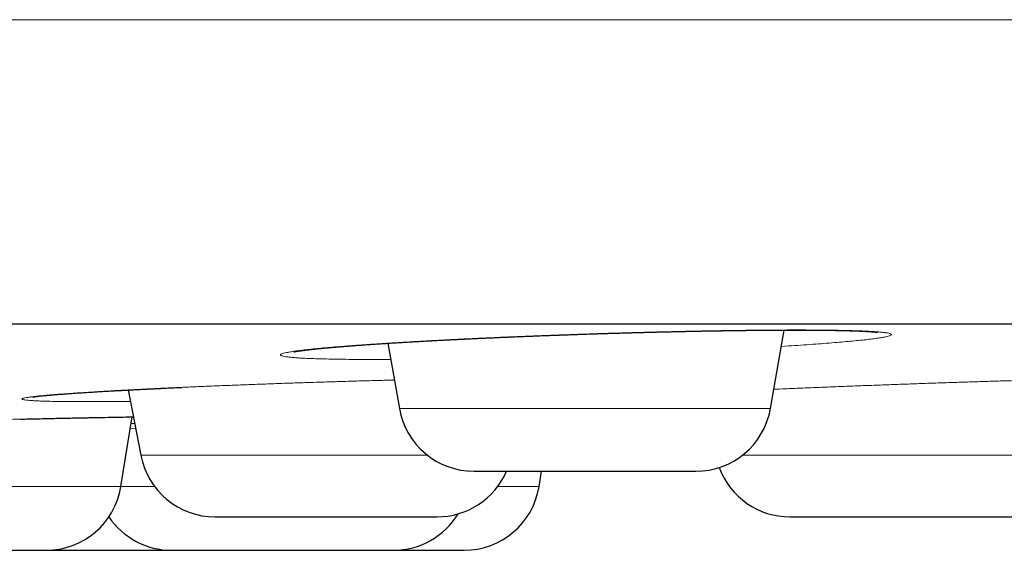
# Model space of a CAD drawing. Header units: millimetres. Extents: x 8 to 482, y 12 to 243.
# Tile 24 of 256: x 97.34 to 103.83, y 185.1 to 188.59. Entities that reach past the tile are written whole.
import ezdxf

# ---------------------------------------------------------------- set-up
doc = ezdxf.new("R2010")
doc.units = ezdxf.units.MM

msp = doc.modelspace()

# ---------------------------------------------------------------- linework, layer by layer
at = {"color": 7, "linetype": 'Continuous', "lineweight": 30}
for p, q in [((102.2909, 186.0288), (102.382, 186.5454)), ((99.7694, 186.4586), (99.8452, 186.0288)), ((98.0585, 186.151), (98.1407, 185.7216)), ((98.0098, 185.515), (98.0847, 185.9738)), ((100.7654, 185.515), (100.7818, 185.6156)), ((99.7916, 185.0956), (99.8038, 185.0956))]:
    msp.add_line(p, q, dxfattribs=at)
at = {"color": 8, "linetype": 'Continuous', "lineweight": 0}
for p, q in [((99.8452, 186.0288), (102.2909, 186.0288)), ((98.072, 185.8956), (98.1071, 185.8968)), ((98.1407, 185.7216), (100.0298, 185.7216)), ((102.1062, 185.7216), (104.3723, 185.7216)), ((95.562, 185.515), (98.0098, 185.515)), ((98.0098, 185.515), (98.2322, 185.515)), ((100.4923, 185.515), (100.7654, 185.515))]:
    msp.add_line(p, q, dxfattribs=at)
at = {"color": 7, "linetype": 'Continuous', "lineweight": 30}
for centre, start, end in [((100.3376, 186.1156), 190, 270), ((101.7985, 186.1156), 270, 350), ((98.6318, 185.8156), 190.84432, 270), ((100.0927, 185.8156), 270, 336.41054), ((102.4204, 185.8156), 200.58088, 270), ((97.5164, 185.5956), 270, 350.72539), ((100.2719, 185.5956), 270, 350.72539), ((99.8055, 185.5956), 270, 328.66074), ((98.3446, 185.5956), 214.08662, 270)]:
    msp.add_arc(centre, 0.5, start, end, dxfattribs=at)
at = {"color": 8, "linetype": 'Continuous', "lineweight": 0}
for points, knots in [([(27.0014, 188.5884), (27.0034, 188.5884), (27.0073, 188.5884), (27.0388, 188.5884), (27.0889, 188.5884), (27.1594, 188.5884), (27.2498, 188.5884), (27.358, 188.5884), (27.4825, 188.5884), (27.6221, 188.5884), (27.7792, 188.5884), (27.9536, 188.5884), (28.1454, 188.5884), (28.3544, 188.5884), (28.5806, 188.5884), (28.8239, 188.5884), (29.0843, 188.5884), (29.36, 188.5884), (29.6506, 188.5884), (29.9557, 188.5884), (30.277, 188.5884), (30.6234, 188.5884), (30.9963, 188.5884), (31.3972, 188.5884), (31.8164, 188.5884), (32.2536, 188.5884), (32.7086, 188.5884), (33.1721, 188.5884), (33.6429, 188.5884), (34.1196, 188.5884), (34.6114, 188.5884), (35.1179, 188.5884), (35.6392, 188.5884), (36.1748, 188.5884), (36.7248, 188.5884), (37.2888, 188.5884), (37.8667, 188.5884), (38.4548, 188.5884), (39.0526, 188.5884), (39.6596, 188.5884), (40.2793, 188.5884), (40.9282, 188.5884), (41.6075, 188.5884), (42.3179, 188.5884), (43.042, 188.5884), (43.7794, 188.5884), (44.5297, 188.5884), (45.2781, 188.5884), (46.0235, 188.5884), (46.7647, 188.5884), (47.5162, 188.5884), (48.2778, 188.5884), (49.0491, 188.5884), (49.8299, 188.5884), (50.6199, 188.5884), (51.4188, 188.5884), (52.2262, 188.5884), (53.0372, 188.5884), (53.8511, 188.5884), (54.6676, 188.5884), (55.4913, 188.5884), (56.3441, 188.5884), (57.2263, 188.5884), (58.1381, 188.5884), (59.0568, 188.5884), (59.9821, 188.5884), (60.9136, 188.5884), (61.8329, 188.5884), (62.7393, 188.5884), (63.6322, 188.5884), (64.5291, 188.5884), (65.4297, 188.5884), (66.3337, 188.5884), (67.2408, 188.5884), (68.1505, 188.5884), (69.0626, 188.5884), (69.9767, 188.5884), (70.8871, 188.5884), (71.7933, 188.5884), (72.695, 188.5884), (73.5973, 188.5884), (74.524, 188.5884), (75.4748, 188.5884), (76.4492, 188.5884), (77.4227, 188.5884), (78.3951, 188.5884), (79.3658, 188.5884), (80.3161, 188.5884), (81.2456, 188.5884), (82.1542, 188.5884), (83.06, 188.5884), (83.9625, 188.5884), (84.8616, 188.5884), (85.7568, 188.5884), (86.6478, 188.5884), (87.5343, 188.5884), (88.4159, 188.5884), (89.287, 188.5884), (90.1475, 188.5884), (90.9971, 188.5884), (91.8407, 188.5884), (92.7003, 188.5884), (93.5749, 188.5884), (94.4635, 188.5884), (95.3437, 188.5884), (96.2151, 188.5884), (97.0773, 188.5884), (97.9138, 188.5884), (98.7249, 188.5884), (99.5109, 188.5884), (100.2876, 188.5884), (101.0548, 188.5884), (101.812, 188.5884), (102.5591, 188.5884), (103.2957, 188.5884), (104.0216, 188.5884), (104.7364, 188.5884), (105.4358, 188.5884), (106.1195, 188.5884), (106.7877, 188.5884), (107.4442, 188.5884), (108.1058, 188.5884), (108.7711, 188.5884), (109.4386, 188.5884), (110.0914, 188.5884), (110.7291, 188.5884), (111.3516, 188.5884), (111.947, 188.5884), (112.5162, 188.5884), (113.06, 188.5884), (113.5894, 188.5884), (114.1043, 188.5884), (114.6044, 188.5884), (115.0896, 188.5884), (115.5597, 188.5884), (116.0145, 188.5884), (116.4538, 188.5884), (116.8748, 188.5884), (117.2778, 188.5884), (117.6628, 188.5884), (118.0322, 188.5884), (118.395, 188.5884), (118.7497, 188.5884), (119.0946, 188.5884), (119.4206, 188.5884), (119.7276, 188.5884), (120.0156, 188.5884), (120.2793, 188.5884), (120.5199, 188.5884), (120.7386, 188.5884), (120.9402, 188.5884), (121.1244, 188.5884), (121.2913, 188.5884), (121.4408, 188.5884), (121.5728, 188.5884), (121.6872, 188.5884), (121.784, 188.5884), (121.8627, 188.5884), (121.9236, 188.5884), (121.9666, 188.5884), (121.9935, 188.5884), (121.9969, 188.5884), (121.9986, 188.5884)], [0, 0, 0, 0, 0.006533, 0.013065, 0.019598, 0.026131, 0.032665, 0.039198, 0.045359, 0.051519, 0.05768, 0.06384, 0.070001, 0.076161, 0.082321, 0.088482, 0.094642, 0.100802, 0.106852, 0.112901, 0.118951, 0.125, 0.131533, 0.138065, 0.144598, 0.151131, 0.157665, 0.164198, 0.170359, 0.176519, 0.18268, 0.18884, 0.195001, 0.201161, 0.207321, 0.213482, 0.219642, 0.225802, 0.231852, 0.237901, 0.243951, 0.25, 0.256533, 0.263065, 0.269598, 0.276131, 0.282665, 0.289198, 0.295359, 0.301519, 0.30768, 0.31384, 0.320001, 0.326161, 0.332321, 0.338482, 0.344642, 0.350802, 0.356852, 0.362901, 0.368951, 0.375, 0.381533, 0.388065, 0.394598, 0.401131, 0.407665, 0.414198, 0.420359, 0.426519, 0.43268, 0.43884, 0.445001, 0.451161, 0.457321, 0.463482, 0.469642, 0.475802, 0.481852, 0.487901, 0.493951, 0.5, 0.506533, 0.513065, 0.519598, 0.526131, 0.532665, 0.539198, 0.545359, 0.551519, 0.55768, 0.56384, 0.570001, 0.576161, 0.582321, 0.588482, 0.594642, 0.600802, 0.606852, 0.612901, 0.618951, 0.625, 0.631533, 0.638065, 0.644598, 0.651131, 0.657665, 0.664198, 0.670359, 0.676519, 0.68268, 0.68884, 0.695001, 0.701161, 0.707321, 0.713482, 0.719642, 0.725802, 0.731852, 0.737901, 0.743951, 0.75, 0.756533, 0.763065, 0.769598, 0.776131, 0.782665, 0.789198, 0.795359, 0.801519, 0.80768, 0.81384, 0.820001, 0.826161, 0.832321, 0.838482, 0.844642, 0.850802, 0.856852, 0.862901, 0.868951, 0.875, 0.881533, 0.888065, 0.894598, 0.901131, 0.907665, 0.914198, 0.920359, 0.926519, 0.93268, 0.93884, 0.945001, 0.951161, 0.957321, 0.963482, 0.969642, 0.975802, 0.981852, 0.987901, 0.993951, 1, 1, 1, 1]), ([(99.685, 186.3519), (99.6579, 186.3519), (99.6039, 186.3519), (99.529, 186.3524), (99.459, 186.3532), (99.3943, 186.3542), (99.3349, 186.3556), (99.2808, 186.3572), (99.2321, 186.3592), (99.189, 186.3614), (99.152, 186.3639), (99.1212, 186.3667), (99.0966, 186.3697), (99.0784, 186.373), (99.0663, 186.3765), (99.0606, 186.3803), (99.0611, 186.3842), (99.0678, 186.3884), (99.0808, 186.3927), (99.1001, 186.3972), (99.1257, 186.4019), (99.1576, 186.4067), (99.1956, 186.4117), (99.2393, 186.4168), (99.2886, 186.422), (99.3434, 186.4273), (99.4035, 186.4326), (99.4691, 186.438), (99.5402, 186.4434), (99.6162, 186.4489), (99.6965, 186.4543), (99.7808, 186.4597), (99.8689, 186.4651), (99.9608, 186.4704), (100.0564, 186.4757), (100.1559, 186.4809), (100.2585, 186.486), (100.3634, 186.491), (100.47, 186.4958), (100.5781, 186.5005), (100.6877, 186.505), (100.7988, 186.5093), (100.9114, 186.5135), (101.025, 186.5175), (101.1387, 186.5213), (101.2516, 186.5248), (101.3634, 186.5281), (101.4742, 186.5311), (101.5838, 186.5338), (101.6923, 186.5363), (101.7994, 186.5386), (101.9044, 186.5405), (102.0065, 186.5422), (102.1051, 186.5436), (102.2003, 186.5446), (102.292, 186.5454), (102.3803, 186.5458), (102.4647, 186.546), (102.5448, 186.5458), (102.6199, 186.5454), (102.6898, 186.5446), (102.7546, 186.5436), (102.8142, 186.5422), (102.8686, 186.5405), (102.9175, 186.5386), (102.9606, 186.5363), (102.9975, 186.5338), (103.0282, 186.5311), (103.0527, 186.5281), (103.0709, 186.5248), (103.0829, 186.5213), (103.0886, 186.5175), (103.0881, 186.5135), (103.0814, 186.5094), (103.0683, 186.505), (103.0489, 186.5005), (103.0233, 186.4958), (102.9913, 186.491), (102.9532, 186.486), (102.9092, 186.4809), (102.8597, 186.4757), (102.8048, 186.4704), (102.7446, 186.4651), (102.6791, 186.4598), (102.6081, 186.4543), (102.5322, 186.4489), (102.4512, 186.4434), (102.3946, 186.4397), (102.364, 186.4378), (102.363, 186.4378)], [0, 0, 0, 0, 0.011721, 0.023345, 0.034909, 0.04645, 0.058006, 0.069614, 0.081311, 0.093045, 0.104679, 0.116251, 0.127797, 0.139354, 0.15096, 0.162651, 0.174368, 0.185993, 0.197561, 0.209109, 0.220674, 0.232294, 0.244005, 0.255693, 0.267298, 0.278856, 0.290404, 0.30198, 0.313619, 0.325359, 0.337026, 0.348616, 0.360166, 0.371712, 0.383291, 0.394941, 0.406698, 0.418374, 0.429968, 0.441518, 0.453059, 0.46463, 0.476268, 0.488009, 0.499721, 0.511339, 0.522899, 0.534439, 0.545996, 0.557608, 0.569311, 0.581058, 0.592708, 0.604297, 0.615864, 0.627445, 0.639079, 0.650801, 0.6625, 0.674119, 0.685693, 0.69726, 0.708858, 0.720523, 0.732293, 0.743973, 0.75557, 0.76712, 0.77866, 0.790229, 0.801863, 0.813599, 0.825317, 0.836939, 0.848503, 0.860045, 0.871602, 0.883213, 0.894912, 0.906646, 0.918281, 0.929853, 0.9414, 0.952957, 0.964563, 0.976253, 0.98797, 0.999594, 1, 1, 1, 1]), ([(99.7882, 186.3521), (99.782, 186.3521), (99.7461, 186.3519), (99.7126, 186.3519), (99.685, 186.3519)], [0, 0, 0, 0, 0.172477, 1, 1, 1, 1]), ([(97.7963, 186.0741), (97.7731, 186.0741), (97.7269, 186.0741), (97.6642, 186.0745), (97.607, 186.0751), (97.5555, 186.076), (97.5097, 186.0771), (97.4696, 186.0785), (97.4353, 186.0801), (97.4069, 186.082), (97.3847, 186.084), (97.3689, 186.0863), (97.3595, 186.0888), (97.3564, 186.0915), (97.3597, 186.0944), (97.3694, 186.0975), (97.3852, 186.1008), (97.4071, 186.1042), (97.4351, 186.1078), (97.4692, 186.1115), (97.5094, 186.1153), (97.5556, 186.1193), (97.6077, 186.1234), (97.6651, 186.1276), (97.7276, 186.1319), (97.7951, 186.1362), (97.8675, 186.1406), (97.9448, 186.1451), (98.027, 186.1495), (98.1136, 186.154), (98.204, 186.1586), (98.2975, 186.163), (98.3941, 186.1674), (98.4938, 186.1718), (98.5965, 186.1762), (98.7023, 186.1804), (98.8105, 186.1847), (98.9201, 186.1888), (99.0306, 186.1928), (99.1417, 186.1966), (99.2535, 186.2003), (99.3659, 186.2039), (99.479, 186.2074), (99.5922, 186.2106), (99.7036, 186.2137), (99.7764, 186.2156), (99.8121, 186.2165)], [0, 0, 0, 0, 0.022938, 0.045686, 0.068317, 0.090903, 0.113517, 0.136233, 0.159122, 0.182086, 0.204856, 0.227502, 0.250097, 0.272713, 0.295424, 0.318302, 0.341234, 0.363984, 0.386623, 0.409222, 0.431855, 0.454594, 0.47751, 0.500384, 0.523095, 0.545714, 0.568314, 0.590966, 0.613744, 0.636718, 0.65955, 0.682232, 0.704834, 0.72743, 0.750091, 0.77289, 0.795898, 0.818747, 0.841436, 0.864038, 0.886624, 0.909269, 0.932045, 0.955023, 0.977942, 1, 1, 1, 1]), ([(102.3132, 186.1553), (102.3381, 186.1564), (102.3971, 186.159), (102.493, 186.163), (102.5998, 186.1674), (102.7084, 186.1718), (102.8188, 186.1762), (102.9309, 186.1804), (103.044, 186.1847), (103.1573, 186.1888), (103.2699, 186.1928), (103.3818, 186.1966), (103.4929, 186.2003), (103.6032, 186.2039), (103.7127, 186.2074), (103.8209, 186.2106), (103.9271, 186.2137), (104.0302, 186.2167), (104.1302, 186.2194), (104.2269, 186.2218), (104.3203, 186.2241), (104.4105, 186.2262), (104.4969, 186.228), (104.5612, 186.2293), (104.595, 186.2299), (104.6028, 186.23)], [0, 0, 0, 0, 0.033179, 0.078442, 0.123547, 0.168639, 0.213861, 0.25936, 0.305274, 0.350872, 0.39615, 0.441254, 0.486328, 0.531518, 0.57697, 0.622824, 0.668561, 0.713932, 0.759079, 0.804148, 0.849284, 0.894634, 0.940341, 0.986214, 1, 1, 1, 1]), ([(98.0729, 186.0756), (98.0581, 186.0755), (98.0144, 186.075), (97.9465, 186.0745), (97.8685, 186.0741), (97.8204, 186.0741), (97.7963, 186.0741)], [0, 0, 0, 0, 0.145515, 0.428481, 0.71301, 1, 1, 1, 1]), ([(96.5112, 185.9365), (96.5475, 185.9376), (96.6213, 185.9398), (96.7331, 185.943), (96.846, 185.9461), (96.9583, 185.9492), (97.0699, 185.9521), (97.181, 185.9549), (97.2914, 185.9577), (97.4006, 185.9602), (97.5077, 185.9627), (97.612, 185.965), (97.7134, 185.9671), (97.8117, 185.9691), (97.9073, 185.9709), (97.9994, 185.9725), (98.0612, 185.9735), (98.091, 185.974), (98.0924, 185.974)], [0, 0, 0, 0, 0.064621, 0.131577, 0.198057, 0.264271, 0.330431, 0.39675, 0.463439, 0.530707, 0.597549, 0.663948, 0.730114, 0.796261, 0.862602, 0.929349, 0.996708, 1, 1, 1, 1]), ([(98.1008, 185.93), (98.0979, 185.9298), (98.0905, 185.9295), (98.0824, 185.9292), (98.0774, 185.929)], [0, 0, 0, 0, 0.380914, 1, 1, 1, 1])]:
    msp.add_open_spline(points, degree=3, knots=knots, dxfattribs=at)
at = {"color": 7, "linetype": 'Continuous', "lineweight": 30}
for points, knots in [([(29.0014, 186.5856), (29.0019, 186.5856), (29.0027, 186.5856), (29.0096, 186.5856), (29.0206, 186.5856), (29.036, 186.5856), (29.0559, 186.5856), (29.0802, 186.5856), (29.1099, 186.5856), (29.1454, 186.5856), (29.1875, 186.5856), (29.2348, 186.5856), (29.2875, 186.5856), (29.3456, 186.5856), (29.409, 186.5856), (29.4778, 186.5856), (29.5518, 186.5856), (29.6313, 186.5856), (29.7156, 186.5856), (29.8046, 186.5856), (29.8981, 186.5856), (29.9967, 186.5856), (30.1008, 186.5856), (30.2105, 186.5856), (30.3259, 186.5856), (30.4464, 186.5856), (30.572, 186.5856), (30.7019, 186.5856), (30.8359, 186.5856), (30.9741, 186.5856), (31.1171, 186.5856), (31.2661, 186.5856), (31.421, 186.5856), (31.5821, 186.5856), (31.7483, 186.5856), (31.9196, 186.5856), (32.096, 186.5856), (32.2775, 186.5856), (32.4582, 186.5856), (32.6376, 186.5856), (32.815, 186.5856), (32.9965, 186.5856), (33.1819, 186.5856), (33.3713, 186.5856), (33.5646, 186.5856), (33.7685, 186.5856), (33.9835, 186.5856), (34.2099, 186.5856), (34.4412, 186.5856), (34.6773, 186.5856), (34.9182, 186.5856), (35.1639, 186.5856), (35.4144, 186.5856), (35.6697, 186.5856), (35.9298, 186.5856), (36.1932, 186.5856), (36.4596, 186.5856), (36.7289, 186.5856), (37.0024, 186.5856), (37.2815, 186.5856), (37.5663, 186.5856), (37.8568, 186.5856), (38.1513, 186.5856), (38.4499, 186.5856), (38.7507, 186.5856), (39.0536, 186.5856), (39.3586, 186.5856), (39.6674, 186.5856), (39.9823, 186.5856), (40.3033, 186.5856), (40.6305, 186.5856), (40.9617, 186.5856), (41.297, 186.5856), (41.6363, 186.5856), (41.9797, 186.5856), (42.3162, 186.5856), (42.6454, 186.5856), (42.9667, 186.5856), (43.2909, 186.5856), (43.618, 186.5856), (43.9481, 186.5856), (44.2811, 186.5856), (44.6282, 186.5856), (44.9898, 186.5856), (45.3662, 186.5856), (45.7462, 186.5856), (46.1297, 186.5856), (46.5167, 186.5856), (46.9073, 186.5856), (47.3014, 186.5856), (47.6991, 186.5856), (48.1003, 186.5856), (48.5026, 186.5856), (48.906, 186.5856), (49.3101, 186.5856), (49.7169, 186.5856), (50.1285, 186.5856), (50.545, 186.5856), (50.9663, 186.5856), (51.39, 186.5856), (51.8161, 186.5856), (52.242, 186.5856), (52.6676, 186.5856), (53.093, 186.5856), (53.5207, 186.5856), (53.9536, 186.5856), (54.3917, 186.5856), (54.8352, 186.5856), (55.281, 186.5856), (55.7292, 186.5856), (56.1799, 186.5856), (56.6328, 186.5856), (57.074, 186.5856), (57.5028, 186.5856), (57.919, 186.5856), (58.3367, 186.5856), (58.7557, 186.5856), (59.1762, 186.5856), (59.5981, 186.5856), (60.0356, 186.5856), (60.4888, 186.5856), (60.9578, 186.5856), (61.4287, 186.5856), (61.9012, 186.5856), (62.3755, 186.5856), (62.8515, 186.5856), (63.3292, 186.5856), (63.8087, 186.5856), (64.2899, 186.5856), (64.77, 186.5856), (65.2488, 186.5856), (65.7261, 186.5856), (66.2043, 186.5856), (66.6858, 186.5856), (67.1706, 186.5856), (67.6586, 186.5856), (68.1469, 186.5856), (68.6357, 186.5856), (69.1218, 186.5856), (69.6054, 186.5856), (70.0865, 186.5856), (70.5678, 186.5856), (71.0528, 186.5856), (71.5414, 186.5856), (72.0336, 186.5856), (72.5262, 186.5856), (73.0192, 186.5856), (73.5125, 186.5856), (74.0061, 186.5856), (74.4847, 186.5856), (74.9479, 186.5856), (75.3957, 186.5856), (75.8431, 186.5856), (76.2903, 186.5856), (76.7372, 186.5856), (77.1838, 186.5856), (77.6451, 186.5856), (78.1208, 186.5856), (78.6112, 186.5856), (79.1011, 186.5856), (79.5908, 186.5856), (80.0801, 186.5856), (80.5691, 186.5856), (81.0577, 186.5856), (81.546, 186.5856), (82.0339, 186.5856), (82.5186, 186.5856), (83.0001, 186.5856), (83.4779, 186.5856), (83.9547, 186.5856), (84.4327, 186.5856), (84.912, 186.5856), (85.3924, 186.5856), (85.8711, 186.5856), (86.3481, 186.5856), (86.8205, 186.5856), (87.2884, 186.5856), (87.7518, 186.5856), (88.2136, 186.5856), (88.6768, 186.5856), (89.1415, 186.5856), (89.6076, 186.5856), (90.0719, 186.5856), (90.5345, 186.5856), (90.9954, 186.5856), (91.4546, 186.5856), (91.8977, 186.5856), (92.3248, 186.5856), (92.7359, 186.5856), (93.1451, 186.5856), (93.5523, 186.5856), (93.9576, 186.5856), (94.361, 186.5856), (94.7757, 186.5856), (95.2017, 186.5856), (95.6386, 186.5856), (96.0731, 186.5856), (96.5053, 186.5856), (96.9352, 186.5856), (97.3627, 186.5856), (97.7878, 186.5856), (98.2105, 186.5856), (98.6309, 186.5856), (99.0465, 186.5856), (99.4572, 186.5856), (99.8629, 186.5856), (100.2657, 186.5856), (100.6675, 186.5856), (101.0683, 186.5856), (101.468, 186.5856), (101.8641, 186.5856), (102.2567, 186.5856), (102.6435, 186.5856), (103.0245, 186.5856), (103.3997, 186.5856), (103.7716, 186.5856), (104.1426, 186.5856), (104.5126, 186.5856), (104.8815, 186.5856), (105.2469, 186.5856), (105.6088, 186.5856), (105.9671, 186.5856), (106.3218, 186.5856), (106.6621, 186.5856), (106.988, 186.5856), (107.3, 186.5856), (107.6086, 186.5856), (107.9138, 186.5856), (108.2158, 186.5856), (108.5144, 186.5856), (108.8196, 186.5856), (109.1309, 186.5856), (109.4479, 186.5856), (109.7608, 186.5856), (110.0698, 186.5856), (110.3747, 186.5856), (110.6756, 186.5856), (110.9725, 186.5856), (111.2654, 186.5856), (111.5543, 186.5856), (111.8374, 186.5856), (112.1149, 186.5856), (112.3866, 186.5856), (112.6541, 186.5856), (112.9185, 186.5856), (113.1798, 186.5856), (113.4379, 186.5856), (113.6912, 186.5856), (113.9396, 186.5856), (114.1819, 186.5856), (114.4179, 186.5856), (114.6479, 186.5856), (114.8733, 186.5856), (115.0955, 186.5856), (115.3145, 186.5856), (115.5302, 186.5856), (115.741, 186.5856), (115.947, 186.5856), (116.1482, 186.5856), (116.3445, 186.5856), (116.5301, 186.5856), (116.7053, 186.5856), (116.8705, 186.5856), (117.0315, 186.5856), (117.1884, 186.5856), (117.341, 186.5856), (117.4895, 186.5856), (117.6386, 186.5856), (117.7878, 186.5856), (117.9366, 186.5856), (118.0804, 186.5856), (118.2191, 186.5856), (118.3527, 186.5856), (118.4812, 186.5856), (118.6047, 186.5856), (118.7231, 186.5856), (118.8364, 186.5856), (118.944, 186.5856), (119.046, 186.5856), (119.1425, 186.5856), (119.2339, 186.5856), (119.3207, 186.5856), (119.4027, 186.5856), (119.4799, 186.5856), (119.5518, 186.5856), (119.6183, 186.5856), (119.6791, 186.5856), (119.7343, 186.5856), (119.784, 186.5856), (119.8285, 186.5856), (119.8682, 186.5856), (119.9029, 186.5856), (119.9324, 186.5856), (119.9565, 186.5856), (119.9753, 186.5856), (119.9887, 186.5856), (119.997, 186.5856), (119.9981, 186.5856), (119.9986, 186.5856)], [0, 0, 0, 0, 0.003135, 0.006267, 0.009399, 0.012529, 0.015659, 0.018788, 0.021917, 0.02536, 0.028802, 0.032246, 0.035691, 0.039138, 0.042588, 0.04604, 0.049495, 0.052953, 0.056415, 0.05982, 0.063229, 0.066635, 0.070037, 0.073497, 0.076954, 0.080407, 0.083858, 0.087306, 0.090691, 0.094074, 0.097456, 0.100837, 0.104287, 0.107736, 0.111187, 0.114638, 0.11809, 0.121544, 0.125, 0.128134, 0.131267, 0.134398, 0.137529, 0.140658, 0.143787, 0.146916, 0.150359, 0.153801, 0.157245, 0.16069, 0.164138, 0.167587, 0.171039, 0.174494, 0.177953, 0.181415, 0.18482, 0.188229, 0.191635, 0.195037, 0.198497, 0.201954, 0.205407, 0.208858, 0.212306, 0.215691, 0.219074, 0.222456, 0.225837, 0.229287, 0.232736, 0.236187, 0.239638, 0.24309, 0.246544, 0.25, 0.253134, 0.256267, 0.259398, 0.262529, 0.265658, 0.268787, 0.271916, 0.275359, 0.278801, 0.282245, 0.28569, 0.289138, 0.292587, 0.296039, 0.299494, 0.302953, 0.306415, 0.30982, 0.313229, 0.316635, 0.320037, 0.323497, 0.326954, 0.330407, 0.333858, 0.337306, 0.340691, 0.344074, 0.347456, 0.350837, 0.354287, 0.357736, 0.361187, 0.364638, 0.36809, 0.371544, 0.375, 0.378134, 0.381267, 0.384398, 0.387529, 0.390658, 0.393787, 0.396916, 0.400359, 0.403801, 0.407245, 0.41069, 0.414138, 0.417587, 0.421039, 0.424494, 0.427953, 0.431415, 0.43482, 0.438229, 0.441635, 0.445037, 0.448497, 0.451954, 0.455407, 0.458858, 0.462306, 0.465691, 0.469074, 0.472456, 0.475837, 0.479287, 0.482736, 0.486187, 0.489638, 0.49309, 0.496544, 0.5, 0.503134, 0.506267, 0.509398, 0.512529, 0.515658, 0.518787, 0.521916, 0.525359, 0.528801, 0.532245, 0.53569, 0.539138, 0.542587, 0.546039, 0.549494, 0.552953, 0.556415, 0.55982, 0.563229, 0.566635, 0.570037, 0.573497, 0.576954, 0.580407, 0.583858, 0.587306, 0.590691, 0.594074, 0.597456, 0.600837, 0.604287, 0.607736, 0.611187, 0.614638, 0.61809, 0.621544, 0.625, 0.628134, 0.631267, 0.634398, 0.637529, 0.640658, 0.643787, 0.646916, 0.650359, 0.653801, 0.657245, 0.66069, 0.664138, 0.667587, 0.671039, 0.674494, 0.677953, 0.681415, 0.68482, 0.688229, 0.691635, 0.695037, 0.698497, 0.701954, 0.705407, 0.708858, 0.712306, 0.715691, 0.719074, 0.722456, 0.725837, 0.729287, 0.732736, 0.736187, 0.739638, 0.74309, 0.746544, 0.75, 0.753134, 0.756267, 0.759398, 0.762529, 0.765658, 0.768787, 0.771916, 0.775359, 0.778801, 0.782245, 0.78569, 0.789138, 0.792587, 0.796039, 0.799494, 0.802953, 0.806415, 0.80982, 0.813229, 0.816635, 0.820037, 0.823497, 0.826954, 0.830407, 0.833858, 0.837306, 0.840691, 0.844074, 0.847456, 0.850837, 0.854287, 0.857736, 0.861187, 0.864638, 0.86809, 0.871544, 0.875, 0.878134, 0.881267, 0.884398, 0.887529, 0.890658, 0.893787, 0.896916, 0.900359, 0.903801, 0.907245, 0.91069, 0.914138, 0.917587, 0.921039, 0.924494, 0.927953, 0.931415, 0.93482, 0.938229, 0.941635, 0.945038, 0.948498, 0.951955, 0.955408, 0.958859, 0.962307, 0.965692, 0.969075, 0.972457, 0.975838, 0.979288, 0.982737, 0.986187, 0.989638, 0.99309, 0.996544, 1, 1, 1, 1]), ([(99.1501, 186.4023), (99.1501, 186.4023), (99.1498, 186.4023), (99.1506, 186.4024), (99.1523, 186.4028), (99.1552, 186.4034), (99.1586, 186.404), (99.1627, 186.4047), (99.1674, 186.4055), (99.173, 186.4064), (99.1792, 186.4074), (99.1857, 186.4083), (99.192, 186.4092), (99.198, 186.4101), (99.2041, 186.4109), (99.2108, 186.4118), (99.2177, 186.4127), (99.2247, 186.4136), (99.2314, 186.4144), (99.239, 186.4153), (99.247, 186.4162), (99.255, 186.4172), (99.2626, 186.418), (99.2694, 186.4188), (99.2752, 186.4194), (99.28, 186.4199), (99.2847, 186.4204), (99.2909, 186.4211), (99.2992, 186.4219), (99.3099, 186.423), (99.3217, 186.4242), (99.3344, 186.4254), (99.3478, 186.4267), (99.362, 186.4281), (99.3765, 186.4294), (99.3906, 186.4306), (99.4064, 186.432), (99.4238, 186.4335), (99.4422, 186.4351), (99.4585, 186.4364), (99.4724, 186.4376), (99.4843, 186.4385), (99.4957, 186.4394), (99.5076, 186.4404), (99.5208, 186.4414), (99.5382, 186.4427), (99.5606, 186.4444), (99.5889, 186.4465), (99.6207, 186.4487), (99.6565, 186.4512), (99.6931, 186.4537), (99.7301, 186.4561), (99.7669, 186.4585), (99.8052, 186.4608), (99.8439, 186.4632), (99.8872, 186.4658), (99.9345, 186.4685), (99.9857, 186.4714), (100.0349, 186.4741), (100.0818, 186.4767), (100.1263, 186.479), (100.1682, 186.4812), (100.2073, 186.4831), (100.2456, 186.485), (100.2851, 186.487), (100.3278, 186.489), (100.3739, 186.4912), (100.4235, 186.4935), (100.4767, 186.4958), (100.5337, 186.4983), (100.5916, 186.5008), (100.6502, 186.5032), (100.7093, 186.5056), (100.7711, 186.5081), (100.8342, 186.5105), (100.8973, 186.5128), (100.9589, 186.515), (101.0189, 186.5171), (101.0821, 186.5192), (101.1482, 186.5214), (101.2166, 186.5235), (101.2817, 186.5255), (101.3435, 186.5273), (101.402, 186.5289), (101.4574, 186.5304), (101.513, 186.5318), (101.5711, 186.5333), (101.6333, 186.5348), (101.6983, 186.5362), (101.7658, 186.5376), (101.8345, 186.539), (101.9039, 186.5402), (101.9738, 186.5414), (102.0441, 186.5424), (102.1133, 186.5433), (102.18, 186.5441), (102.248, 186.5447), (102.3167, 186.5452), (102.3856, 186.5455), (102.4502, 186.5456), (102.511, 186.5455), (102.5675, 186.5452), (102.6207, 186.5448), (102.6712, 186.5443), (102.7097, 186.5436), (102.7377, 186.5431), (102.7559, 186.5427), (102.7737, 186.5423), (102.7908, 186.5419), (102.8064, 186.5415), (102.8197, 186.5411), (102.8308, 186.5407), (102.8399, 186.5404), (102.8479, 186.5401), (102.8555, 186.5399), (102.8635, 186.5396), (102.8725, 186.5392), (102.8825, 186.5388), (102.8933, 186.5383), (102.9057, 186.5377), (102.9187, 186.537), (102.9314, 186.5363), (102.9425, 186.5356), (102.9525, 186.5349), (102.9617, 186.5342), (102.9702, 186.5336), (102.9779, 186.5329), (102.9844, 186.5322), (102.9895, 186.5317), (102.9932, 186.5312), (102.9958, 186.5309), (102.9973, 186.5307), (102.9979, 186.5306), (102.9978, 186.5306), (102.9978, 186.5306)], [0, 0, 0, 0, 0.000294, 0.005819, 0.011063, 0.016284, 0.021622, 0.026075, 0.030889, 0.036063, 0.041458, 0.046519, 0.050967, 0.055059, 0.058798, 0.062765, 0.067395, 0.070787, 0.074463, 0.078425, 0.082669, 0.0867, 0.090169, 0.093589, 0.096199, 0.098056, 0.10003, 0.102408, 0.106133, 0.110551, 0.115661, 0.120309, 0.125411, 0.130857, 0.136091, 0.141036, 0.14569, 0.152419, 0.158432, 0.163729, 0.167854, 0.171407, 0.174644, 0.178178, 0.182035, 0.186215, 0.193225, 0.200989, 0.209509, 0.218784, 0.228813, 0.237223, 0.246101, 0.255295, 0.264227, 0.272839, 0.284522, 0.29556, 0.305951, 0.315695, 0.324792, 0.333239, 0.341037, 0.348185, 0.355895, 0.36413, 0.372964, 0.382397, 0.39243, 0.403064, 0.4143, 0.424629, 0.435421, 0.446681, 0.458298, 0.469681, 0.480746, 0.491492, 0.501908, 0.514733, 0.526993, 0.538693, 0.549839, 0.560432, 0.570475, 0.580062, 0.590997, 0.602551, 0.614723, 0.627516, 0.64093, 0.654208, 0.668047, 0.68241, 0.696729, 0.710818, 0.724679, 0.741013, 0.757024, 0.772714, 0.788062, 0.80328, 0.817838, 0.832757, 0.848038, 0.854141, 0.860299, 0.866514, 0.872759, 0.878597, 0.883873, 0.887941, 0.891598, 0.894846, 0.897774, 0.901153, 0.905079, 0.909606, 0.914734, 0.920238, 0.927729, 0.934733, 0.941252, 0.947503, 0.954079, 0.960639, 0.96747, 0.973925, 0.979808, 0.985179, 0.990329, 0.994629, 0.999141, 1, 1, 1, 1]), ([(97.4295, 186.1051), (97.4295, 186.1051), (97.4295, 186.1051), (97.4301, 186.1052), (97.4312, 186.1054), (97.4335, 186.1057), (97.4369, 186.1062), (97.4415, 186.1069), (97.4473, 186.1077), (97.454, 186.1085), (97.4651, 186.1098), (97.4825, 186.1118), (97.5076, 186.1143), (97.5361, 186.1169), (97.5675, 186.1196), (97.5985, 186.1221), (97.628, 186.1244), (97.6561, 186.1265), (97.6873, 186.1287), (97.7197, 186.1309), (97.7529, 186.1332), (97.7864, 186.1353), (97.8228, 186.1376), (97.8564, 186.1396), (97.8855, 186.1414), (97.9082, 186.1427), (97.9294, 186.1439), (97.9486, 186.145), (97.9658, 186.146), (97.9808, 186.1468), (97.9937, 186.1475), (98.004, 186.1481), (98.012, 186.1485), (98.0187, 186.1489), (98.026, 186.1493), (98.0354, 186.1498), (98.0509, 186.1506), (98.0724, 186.1517), (98.1, 186.1531), (98.1299, 186.1547), (98.1628, 186.1563), (98.1993, 186.1582), (98.24, 186.1601), (98.2847, 186.1623), (98.3337, 186.1646), (98.3764, 186.1666), (98.4032, 186.1678), (98.4121, 186.1682)], [0, 0, 0, 0, 0.0093582, 0.0197997, 0.0287981, 0.0421271, 0.057733, 0.0756238, 0.0944396, 0.1132658, 0.1321013, 0.1772661, 0.2220322, 0.2663319, 0.3103614, 0.3542257, 0.3848278, 0.4158714, 0.4491718, 0.4848778, 0.5146183, 0.5458391, 0.5785376, 0.6127108, 0.6327171, 0.6515728, 0.6686246, 0.6838731, 0.6973189, 0.7089627, 0.7188049, 0.726846, 0.7325211, 0.736795, 0.7418545, 0.7489136, 0.7577447, 0.7762414, 0.7957165, 0.8165496, 0.8387421, 0.8632529, 0.8901344, 0.9193839, 0.9504137, 0.9837234, 1, 1, 1, 1]), ([(97.3512, 185.9591), (97.3687, 185.9595), (97.4062, 185.9603), (97.4639, 185.9617), (97.5242, 185.963), (97.5853, 185.9644), (97.6471, 185.9657), (97.7103, 185.967), (97.7748, 185.9683), (97.8404, 185.9695), (97.9111, 185.9708), (97.9855, 185.9722), (98.0477, 185.9732), (98.0823, 185.9737), (98.0924, 185.9739)], [0, 0, 0, 0, 0.064438, 0.137853, 0.214937, 0.291325, 0.371019, 0.454026, 0.540354, 0.630011, 0.723001, 0.837543, 0.952748, 1, 1, 1, 1]), ([(100.338, 185.6156), (100.338, 185.6156), (100.3379, 185.6156), (100.3417, 185.6156), (100.3488, 185.6156), (100.3593, 185.6156), (100.3732, 185.6156), (100.3893, 185.6156), (100.4065, 185.6156), (100.4242, 185.6156), (100.4437, 185.6156), (100.4649, 185.6156), (100.4879, 185.6156), (100.5127, 185.6156), (100.5427, 185.6156), (100.5786, 185.6156), (100.6209, 185.6156), (100.6655, 185.6156), (100.7126, 185.6156), (100.7543, 185.6156), (100.7896, 185.6156), (100.8176, 185.6156), (100.8458, 185.6156), (100.8743, 185.6156), (100.9095, 185.6156), (100.9516, 185.6156), (101.0009, 185.6156), (101.0507, 185.6156), (101.1008, 185.6156), (101.1505, 185.6156), (101.1995, 185.6156), (101.2478, 185.6156), (101.2955, 185.6156), (101.3391, 185.6156), (101.3785, 185.6156), (101.4138, 185.6156), (101.4479, 185.6156), (101.4808, 185.6156), (101.5125, 185.6156), (101.5431, 185.6156), (101.5624, 185.6156), (101.5721, 185.6156)], [0, 0, 0, 0, 0.019298, 0.048491, 0.077511, 0.106497, 0.135585, 0.164912, 0.188246, 0.211386, 0.234399, 0.257352, 0.280314, 0.303353, 0.326536, 0.359142, 0.39142, 0.423555, 0.455733, 0.488141, 0.505888, 0.523504, 0.54102, 0.558464, 0.575865, 0.60485, 0.633938, 0.663266, 0.692766, 0.721959, 0.750979, 0.779964, 0.809052, 0.83838, 0.861674, 0.884788, 0.907788, 0.930742, 0.953716, 0.97678, 1, 1, 1, 1]), ([(101.5721, 185.6156), (101.5852, 185.6156), (101.6113, 185.6156), (101.6466, 185.6156), (101.6785, 185.6156), (101.707, 185.6156), (101.7282, 185.6156), (101.7436, 185.6156), (101.7545, 185.6156), (101.7642, 185.6156), (101.7727, 185.6156), (101.7816, 185.6156), (101.7899, 185.6156), (101.7959, 185.6156), (101.7986, 185.6156), (101.7982, 185.6156), (101.7981, 185.6156)], [0, 0, 0, 0, 0.093842, 0.186807, 0.279432, 0.372256, 0.465817, 0.51697, 0.567749, 0.618235, 0.668515, 0.718672, 0.802218, 0.886061, 0.970594, 1, 1, 1, 1]), ([(98.6321, 185.3156), (98.6321, 185.3156), (98.6321, 185.3156), (98.6359, 185.3156), (98.6431, 185.3156), (98.6537, 185.3156), (98.6674, 185.3156), (98.6845, 185.3156), (98.7047, 185.3156), (98.7265, 185.3156), (98.7489, 185.3156), (98.7712, 185.3156), (98.7951, 185.3156), (98.8206, 185.3156), (98.8477, 185.3156), (98.8764, 185.3156), (98.9107, 185.3156), (98.951, 185.3156), (98.9977, 185.3156), (99.0462, 185.3156), (99.0967, 185.3156), (99.1409, 185.3156), (99.178, 185.3156), (99.2072, 185.3156), (99.2365, 185.3156), (99.2659, 185.3156), (99.3019, 185.3156), (99.3447, 185.3156), (99.3944, 185.3156), (99.4442, 185.3156), (99.4937, 185.3156), (99.5424, 185.3156), (99.59, 185.3156), (99.6365, 185.3156), (99.6818, 185.3156), (99.7228, 185.3156), (99.7596, 185.3156), (99.7921, 185.3156), (99.8232, 185.3156), (99.853, 185.3156), (99.8813, 185.3156), (99.9083, 185.3156), (99.925, 185.3156), (99.9333, 185.3156)], [0, 0, 0, 0, 0.017741, 0.045453, 0.073328, 0.100912, 0.128334, 0.155722, 0.183207, 0.210919, 0.232967, 0.254833, 0.276578, 0.298267, 0.319964, 0.341733, 0.363639, 0.394448, 0.424948, 0.455312, 0.485718, 0.51634, 0.533109, 0.549756, 0.566307, 0.582789, 0.599232, 0.62662, 0.654106, 0.681817, 0.709693, 0.737277, 0.764699, 0.792087, 0.819572, 0.847284, 0.869295, 0.891136, 0.912868, 0.934557, 0.956266, 0.97806, 1, 1, 1, 1]), ([(99.9333, 185.3156), (99.9446, 185.3156), (99.9669, 185.3156), (99.996, 185.3156), (100.0217, 185.3156), (100.0435, 185.3156), (100.0588, 185.3156), (100.0693, 185.3156), (100.0763, 185.3156), (100.0821, 185.3156), (100.0867, 185.3156), (100.0906, 185.3156), (100.093, 185.3156), (100.0925, 185.3156), (100.0924, 185.3156)], [0, 0, 0, 0, 0.112798, 0.224543, 0.335879, 0.447454, 0.559914, 0.6214, 0.682436, 0.743122, 0.803558, 0.863847, 0.96427, 1, 1, 1, 1]), ([(102.4204, 185.3156), (102.4204, 185.3156), (102.4202, 185.3156), (102.4211, 185.3156), (102.4231, 185.3156), (102.4272, 185.3156), (102.4343, 185.3156), (102.4459, 185.3156), (102.4609, 185.3156), (102.479, 185.3156), (102.5001, 185.3156), (102.5241, 185.3156), (102.551, 185.3156), (102.5809, 185.3156), (102.6113, 185.3156), (102.6413, 185.3156), (102.6703, 185.3156), (102.7005, 185.3156), (102.732, 185.3156), (102.7647, 185.3156), (102.7987, 185.3156), (102.8385, 185.3156), (102.8844, 185.3156), (102.9364, 185.3156), (102.9895, 185.3156), (103.0435, 185.3156), (103.0901, 185.3156), (103.1285, 185.3156), (103.1585, 185.3156), (103.1884, 185.3156), (103.218, 185.3156), (103.2541, 185.3156), (103.2964, 185.3156), (103.3447, 185.3156), (103.3923, 185.3156), (103.439, 185.3156), (103.4841, 185.3156), (103.5275, 185.3156), (103.569, 185.3156), (103.6087, 185.3156), (103.6438, 185.3156), (103.6747, 185.3156), (103.7014, 185.3156), (103.7265, 185.3156), (103.7498, 185.3156), (103.7713, 185.3156), (103.7913, 185.3156), (103.803, 185.3156), (103.8089, 185.3156)], [0, 0, 0, 0, 0.003952, 0.019123, 0.034232, 0.049304, 0.07441, 0.099605, 0.125007, 0.150559, 0.175845, 0.200981, 0.226086, 0.251281, 0.276683, 0.296894, 0.316937, 0.33687, 0.356751, 0.37664, 0.396595, 0.416675, 0.444916, 0.472874, 0.500708, 0.52858, 0.55665, 0.572021, 0.58728, 0.602452, 0.617561, 0.632633, 0.657739, 0.682933, 0.708336, 0.733888, 0.759173, 0.784309, 0.809415, 0.83461, 0.860012, 0.880188, 0.900209, 0.92013, 0.940011, 0.959911, 0.979888, 1, 1, 1, 1]), ([(103.8089, 185.3156), (103.8166, 185.3156), (103.8319, 185.3156), (103.8499, 185.3156), (103.8641, 185.3156), (103.8741, 185.3156), (103.8791, 185.3156), (103.8811, 185.3156), (103.8811, 185.3156), (103.8812, 185.3156)], [0, 0, 0, 0, 0.169206, 0.336834, 0.503847, 0.671219, 0.839919, 0.932153, 1, 1, 1, 1]), ([(96.0556, 185.0956), (96.0555, 185.0956), (96.0554, 185.0956), (96.0566, 185.0956), (96.0595, 185.0956), (96.0654, 185.0956), (96.0756, 185.0956), (96.0892, 185.0956), (96.1059, 185.0956), (96.1257, 185.0956), (96.1485, 185.0956), (96.1742, 185.0956), (96.2028, 185.0956), (96.2322, 185.0956), (96.2613, 185.0956), (96.2895, 185.0956), (96.319, 185.0956), (96.3498, 185.0956), (96.3818, 185.0956), (96.4152, 185.0956), (96.4544, 185.0956), (96.4997, 185.0956), (96.5512, 185.0956), (96.6038, 185.0956), (96.6575, 185.0956), (96.7039, 185.0956), (96.7422, 185.0956), (96.7723, 185.0956), (96.8021, 185.0956), (96.8318, 185.0956), (96.868, 185.0956), (96.9105, 185.0956), (96.9591, 185.0956), (97.0072, 185.0956), (97.0543, 185.0956), (97.1, 185.0956), (97.1441, 185.0956), (97.1864, 185.0956), (97.2269, 185.0956), (97.2629, 185.0956), (97.2946, 185.0956), (97.3222, 185.0956), (97.3481, 185.0956), (97.3724, 185.0956), (97.3948, 185.0956), (97.4158, 185.0956), (97.4282, 185.0956), (97.4345, 185.0956)], [0, 0, 0, 0, 0.008344, 0.023619, 0.038857, 0.064238, 0.08971, 0.115391, 0.141224, 0.166787, 0.1922, 0.217581, 0.243053, 0.268734, 0.289167, 0.30943, 0.329582, 0.349682, 0.369789, 0.389964, 0.410264, 0.438816, 0.467081, 0.495221, 0.523399, 0.551778, 0.567318, 0.582745, 0.598083, 0.613358, 0.628596, 0.653977, 0.679449, 0.70513, 0.730963, 0.756526, 0.781939, 0.80732, 0.832792, 0.858473, 0.878872, 0.899112, 0.919252, 0.939352, 0.959471, 0.979667, 1, 1, 1, 1]), ([(97.4345, 185.0956), (97.4426, 185.0956), (97.4589, 185.0956), (97.4784, 185.0956), (97.4941, 185.0956), (97.5058, 185.0956), (97.5122, 185.0956), (97.5152, 185.0956), (97.5164, 185.0956), (97.5163, 185.0956), (97.5163, 185.0956)], [0, 0, 0, 0, 0.158846, 0.316209, 0.472995, 0.630119, 0.788489, 0.875076, 0.961029, 1, 1, 1, 1]), ([(97.5177, 185.0956), (97.5233, 185.0956), (97.5379, 185.0956), (97.5657, 185.0956), (97.5951, 185.0956), (97.621, 185.0956), (97.6421, 185.0956), (97.6639, 185.0956), (97.6865, 185.0956), (97.7149, 185.0956), (97.75, 185.0956), (97.7925, 185.0956), (97.8369, 185.0956), (97.8828, 185.0956), (97.9297, 185.0956), (97.9774, 185.0956), (98.0259, 185.0956), (98.0751, 185.0956), (98.1214, 185.0956), (98.1645, 185.0956), (98.2039, 185.0956), (98.243, 185.0956), (98.2817, 185.0956), (98.3152, 185.0956), (98.3355, 185.0956), (98.3432, 185.0956)], [0, 0, 0, 0, 0.035292, 0.092313, 0.149741, 0.181189, 0.212407, 0.243446, 0.274357, 0.305192, 0.356555, 0.4081, 0.46007, 0.512345, 0.564076, 0.615501, 0.666864, 0.718409, 0.770378, 0.811727, 0.852732, 0.893512, 0.934186, 0.974876, 1, 1, 1, 1]), ([(98.3449, 185.0956), (98.3447, 185.0956), (98.3442, 185.0956), (98.3474, 185.0956), (98.3535, 185.0956), (98.3609, 185.0956), (98.3678, 185.0956), (98.3759, 185.0956), (98.3851, 185.0956), (98.3977, 185.0956), (98.4148, 185.0956), (98.4378, 185.0956), (98.4638, 185.0956), (98.4926, 185.0956), (98.524, 185.0956), (98.5578, 185.0956), (98.594, 185.0956), (98.6325, 185.0956), (98.6705, 185.0956), (98.7071, 185.0956), (98.7417, 185.0956), (98.7771, 185.0956), (98.8133, 185.0956), (98.8502, 185.0956), (98.8879, 185.0956), (98.9315, 185.0956), (98.9809, 185.0956), (99.0358, 185.0956), (99.0907, 185.0956), (99.1456, 185.0956), (99.1919, 185.0956), (99.2297, 185.0956), (99.259, 185.0956), (99.2877, 185.0956), (99.316, 185.0956), (99.35, 185.0956), (99.3893, 185.0956), (99.4334, 185.0956), (99.476, 185.0956), (99.5169, 185.0956), (99.5556, 185.0956), (99.5919, 185.0956), (99.6257, 185.0956), (99.657, 185.0956), (99.6837, 185.0956), (99.7064, 185.0956), (99.7254, 185.0956), (99.7424, 185.0956), (99.7574, 185.0956), (99.7704, 185.0956), (99.7816, 185.0956), (99.7873, 185.0956), (99.7902, 185.0956)], [0, 0, 0, 0, 0.007293, 0.03285, 0.058589, 0.072684, 0.086676, 0.100587, 0.114441, 0.128262, 0.151282, 0.174384, 0.197677, 0.221107, 0.244292, 0.267341, 0.290361, 0.313464, 0.336756, 0.355288, 0.373667, 0.391944, 0.410174, 0.428411, 0.446709, 0.465121, 0.491017, 0.516653, 0.542175, 0.567732, 0.593471, 0.607566, 0.621558, 0.635469, 0.649323, 0.663143, 0.686164, 0.709266, 0.732559, 0.755989, 0.779174, 0.802223, 0.825243, 0.848346, 0.871638, 0.890139, 0.908496, 0.926764, 0.944994, 0.963241, 0.981558, 1, 1, 1, 1]), ([(99.7995, 185.0956), (99.8016, 185.0956), (99.8052, 185.0956), (99.8052, 185.0956), (99.8052, 185.0956)], [0, 0, 0, 0, 0.583438, 1, 1, 1, 1]), ([(99.8066, 185.0956), (99.8232, 185.0956), (99.8491, 185.0956), (99.8831, 185.0956), (99.9094, 185.0956), (99.9349, 185.0956), (99.9597, 185.0956), (99.989, 185.0956), (100.0222, 185.0956), (100.0585, 185.0956), (100.0925, 185.0956), (100.1241, 185.0956), (100.1529, 185.0956), (100.1787, 185.0956), (100.2015, 185.0956), (100.2213, 185.0956), (100.2368, 185.0956), (100.2488, 185.0956), (100.2577, 185.0956), (100.2645, 185.0956), (100.2692, 185.0956), (100.2717, 185.0956), (100.2717, 185.0956), (100.2718, 185.0956)], [0, 0, 0, 0, 0.061584, 0.096094, 0.130352, 0.164413, 0.198334, 0.232172, 0.288536, 0.3451, 0.40213, 0.459496, 0.516264, 0.572696, 0.62906, 0.685624, 0.742653, 0.787951, 0.832898, 0.877624, 0.922259, 0.966935, 1, 1, 1, 1])]:
    msp.add_open_spline(points, degree=3, knots=knots, dxfattribs=at)

doc.saveas('drawing.dxf')
